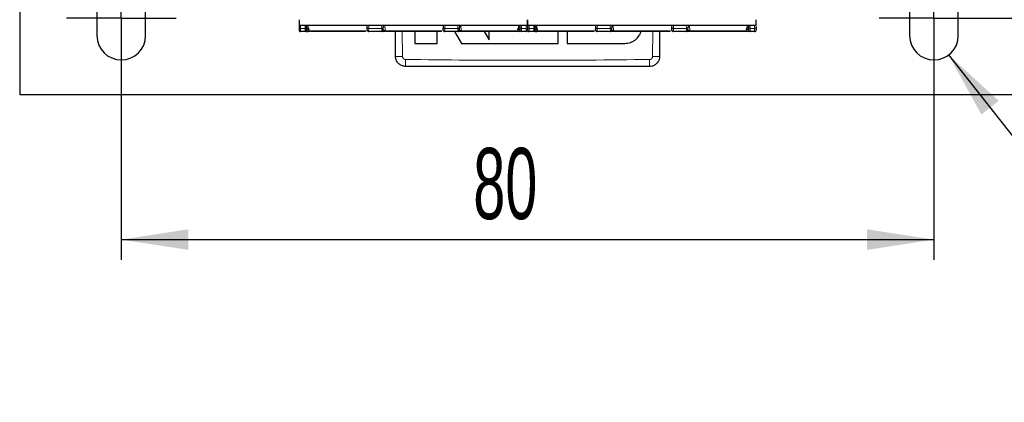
# Model space of a CAD drawing. Header units: millimetres. Extents: x 5 to 418, y 2 to 292.
# Tile 3 of 41: x 79 to 127, y 70 to 89. Entities that reach past the tile are written whole.
import ezdxf

# ---------------------------------------------------------------- set-up
doc = ezdxf.new("R2010")
doc.units = ezdxf.units.MM
doc.layers.add('SLD-0', color=7, linetype='Continuous')
doc.styles.add('SLDTEXTSTYLE0', font='TXT', dxfattribs={"width": 0.605})
doc.dimstyles.new('SLDDIMSTYLE0', dxfattribs={"dimtxt": 3.5, "dimasz": 3.302, "dimexe": 0, "dimexo": 0.0625, "dimgap": 0.875, "dimtad": 1, "dimlfac": 2, "dimrnd": 1e-09, "dimzin": 12, "dimdsep": 46, "dimtxsty": 'SLDTEXTSTYLE0', "dimsah": 1, "dimcen": 0.09, "dimadec": 0, "dimazin": 3, "dimtfac": 1, "dimtofl": 0, "dimtmove": 0, "dimatfit": 3, "dimfxl": 1, "dimfrac": 2, "dimtolj": 1, "dimtzin": 12, "dimarcsym": 0})
doc.dimstyles.new('SLDDIMSTYLE1', dxfattribs={"dimtxt": 0.18, "dimasz": 3.302, "dimexe": 0, "dimexo": 0.0625, "dimgap": 0, "dimtad": 0, "dimtih": 1, "dimtoh": 1, "dimdec": 0, "dimrnd": 1e-09, "dimzin": 0, "dimdsep": 46, "dimtxsty": 'Standard', "dimsah": 1, "dimcen": 0.09, "dimadec": 0, "dimazin": 0, "dimtfac": 3.302, "dimtdec": 0, "dimtofl": 0, "dimtmove": 0, "dimatfit": 3, "dimfxl": 1, "dimfrac": 2, "dimtolj": 1, "dimtzin": 0, "dimarcsym": 0})
doc.dimstyles.new('SLDDIMSTYLE2', dxfattribs={"dimtxt": 3.5, "dimasz": 3.302, "dimexe": 0, "dimexo": 0.0625, "dimgap": 0.875, "dimtad": 1, "dimlfac": 2, "dimrnd": 1e-09, "dimzin": 12, "dimdsep": 46, "dimtxsty": 'SLDTEXTSTYLE0', "dimsah": 1, "dimcen": 0.09, "dimadec": 0, "dimazin": 3, "dimtfac": 1, "dimtmove": 0, "dimatfit": 0, "dimfxl": 1, "dimfrac": 2, "dimtolj": 1, "dimtzin": 12, "dimarcsym": 0})

# ---------------------------------------------------------------- blocks, each defined once
blk = doc.blocks.new('_D_4')
at = {"layer": 'SLD-0', "color": 7}
for p, q in [((83.512, 86.376), (83.512, 77.177)), ((123.512, 86.376), (123.512, 77.177)), ((83.512, 78.177), (123.512, 78.177))]:
    blk.add_line(p, q, dxfattribs=at)
for points in [[(83.512, 78.177), (86.814, 77.669), (86.814, 78.685)], [(123.512, 78.177), (120.21, 78.685), (120.21, 77.669)]]:
    blk.add_solid(points, dxfattribs=at)
at = {"layer": 'SLD-0', "color": 7, "insert": (100.838, 82.689), "char_height": 3.5, "attachment_point": 1, "style": 'SLDTEXTSTYLE0'}
blk.add_mtext('80', dxfattribs=at)
blk = doc.blocks.new('_D_5')
at = {"layer": 'SLD-0', "color": 7}
for p, q in [((136.36, 89.076), (136.36, 98.009)), ((126.212, 89.076), (137.36, 89.076)), ((136.36, 85.326), (136.36, 89.076)), ((128.512, 85.326), (137.36, 85.326)), ((136.36, 85.326), (136.36, 78.976))]:
    blk.add_line(p, q, dxfattribs=at)
for points in [[(136.36, 89.076), (136.868, 92.378), (135.852, 92.378)], [(136.36, 85.326), (135.852, 82.024), (136.868, 82.024)]]:
    blk.add_solid(points, dxfattribs=at)
at = {"layer": 'SLD-0', "color": 7, "insert": (131.848, 91.325), "char_height": 3.5, "attachment_point": 1, "rotation": 90, "style": 'SLDTEXTSTYLE0'}
blk.add_mtext('7,5', dxfattribs=at)
blk = doc.blocks.new('SW_CENTERMARKSYMBOL_2')
at = {"layer": 'SLD-0', "color": 0}
for p, q in [((0, 1.5), (0, 2.7)), ((0, 0), (0, 1.5)), ((-1.5, 0), (-2.7, 0)), ((0, 0), (-1.5, 0)), ((0, 0), (0, -1.5)), ((0, 0), (1.5, 0)), ((1.5, 0), (2.7, 0)), ((0, -1.5), (0, -2.7))]:
    blk.add_line(p, q, dxfattribs=at)
blk = doc.blocks.new('SW_CENTERMARKSYMBOL_3')
at = {"layer": 'SLD-0', "color": 0}
for p, q in [((0, 1.5), (0, 2.7)), ((0, 0), (0, 1.5)), ((-1.5, 0), (-2.7, 0)), ((0, 0), (-1.5, 0)), ((0, 0), (0, -1.5)), ((0, 0), (1.5, 0)), ((1.5, 0), (2.7, 0)), ((0, -1.5), (0, -2.7))]:
    blk.add_line(p, q, dxfattribs=at)

msp = doc.modelspace()

# ---------------------------------------------------------------- linework, layer by layer
at = {"color": 7, "linetype": 'Continuous', "lineweight": 25}
for p, q in [((78.512, 93.5757), (78.512, 85.3257)), ((82.312, 89.9257), (82.312, 88.2257)), ((84.712, 88.2257), (84.712, 89.9257)), ((122.312, 89.9257), (122.312, 88.2257)), ((124.712, 88.2257), (124.712, 89.9257)), ((92.262, 88.7281), (103.512, 88.7281)), ((92.262, 88.7281), (92.262, 88.6252)), ((92.637, 88.6252), (92.637, 88.7281)), ((95.6162, 88.6291), (95.6214, 88.7281)), ((96.4026, 88.7281), (96.4078, 88.6291)), ((99.3662, 88.6291), (99.3714, 88.7281)), ((100.1526, 88.7281), (100.1578, 88.6291)), ((103.137, 88.7281), (103.137, 88.6252)), ((103.512, 88.7281), (114.762, 88.7281)), ((103.512, 88.7281), (103.512, 88.6252)), ((103.887, 88.6252), (103.887, 88.7281)), ((106.8662, 88.6291), (106.8714, 88.7281)), ((107.6526, 88.7281), (107.6578, 88.6291)), ((110.6162, 88.6291), (110.6214, 88.7281)), ((111.4026, 88.7281), (111.4078, 88.6291)), ((114.387, 88.7281), (114.387, 88.6252)), ((92.562, 88.4257), (92.337, 88.4257)), ((95.5305, 88.4257), (92.712, 88.4257)), ((92.737, 88.5507), (92.737, 88.5257)), ((95.6148, 88.4955), (95.6098, 88.5067)), ((95.6103, 88.4905), (95.6209, 88.4708)), ((96.3394, 88.4257), (95.6846, 88.4257)), ((99.2805, 88.4257), (96.4936, 88.4257)), ((97.012, 87.2007), (97.012, 88.4257)), ((97.9568, 88.4257), (97.9568, 87.8336)), ((99.0559, 87.8336), (99.0559, 88.4257)), ((99.3648, 88.4955), (99.3598, 88.5067)), ((99.3603, 88.4905), (99.3709, 88.4708)), ((100.0894, 88.4257), (99.4346, 88.4257)), ((99.9061, 88.4257), (100.2664, 87.8336)), ((103.062, 88.4257), (100.2436, 88.4257)), ((101.3704, 88.4257), (101.6196, 88.0162)), ((101.6196, 88.0162), (101.6196, 88.4257)), ((103.037, 88.5257), (103.037, 88.5507)), ((103.437, 88.4257), (103.212, 88.4257)), ((103.812, 88.4257), (103.587, 88.4257)), ((106.7805, 88.4257), (103.962, 88.4257)), ((103.987, 88.5507), (103.987, 88.5257)), ((105.0169, 87.8336), (105.0169, 88.4257)), ((105.4543, 88.4257), (105.4543, 87.8336)), ((106.8648, 88.4955), (106.8598, 88.5067)), ((106.8603, 88.4905), (106.8709, 88.4708)), ((107.5894, 88.4257), (106.9346, 88.4257)), ((110.5305, 88.4257), (107.7436, 88.4257)), ((109.0761, 88.3594), (109.0948, 88.4257)), ((110.012, 88.4257), (110.012, 87.2007)), ((110.6148, 88.4955), (110.6098, 88.5067)), ((110.6103, 88.4905), (110.6209, 88.4708)), ((111.3394, 88.4257), (110.6846, 88.4257)), ((114.312, 88.4257), (111.4936, 88.4257)), ((114.287, 88.5257), (114.287, 88.5507)), ((114.687, 88.4257), (114.462, 88.4257)), ((114.762, 88.6656), (114.762, 88.6252)), ((97.9568, 87.8336), (99.0559, 87.8336)), ((100.2664, 87.8336), (105.0169, 87.8336)), ((105.4543, 87.8336), (108.2928, 87.8336)), ((78.512, 85.3257), (128.512, 85.3257))]:
    msp.add_line(p, q, dxfattribs=at)
at = {"color": 7, "linetype": 'Continuous', "lineweight": 18}
for p, q in [((92.337, 88.5721), (92.337, 88.7281)), ((92.562, 88.5721), (92.562, 88.7281)), ((92.712, 88.7281), (92.712, 88.6168)), ((95.6911, 88.5721), (95.6993, 88.7281)), ((96.3247, 88.7281), (96.3329, 88.5721)), ((96.4936, 88.4632), (96.4797, 88.7281)), ((99.4411, 88.5721), (99.4493, 88.7281)), ((100.0747, 88.7281), (100.0829, 88.5721)), ((100.2436, 88.4632), (100.2297, 88.7281)), ((103.062, 88.6153), (103.062, 88.7281)), ((103.212, 88.7281), (103.212, 88.5721)), ((103.437, 88.7281), (103.437, 88.5721)), ((103.587, 88.5721), (103.587, 88.7281)), ((103.812, 88.5721), (103.812, 88.7281)), ((103.962, 88.7281), (103.962, 88.6168)), ((106.9411, 88.5721), (106.9493, 88.7281)), ((107.5747, 88.7281), (107.5829, 88.5721)), ((107.7436, 88.4632), (107.7297, 88.7281)), ((110.6911, 88.5721), (110.6993, 88.7281)), ((111.3247, 88.7281), (111.3329, 88.5721)), ((111.4936, 88.4632), (111.4797, 88.7281)), ((114.312, 88.6153), (114.312, 88.7281)), ((114.462, 88.7281), (114.462, 88.5721)), ((114.687, 88.7281), (114.687, 88.5721)), ((92.562, 88.5721), (92.337, 88.5721)), ((92.337, 88.4257), (92.337, 88.5721)), ((92.562, 88.4257), (92.562, 88.5721)), ((92.637, 88.4257), (92.637, 88.5007)), ((92.662, 88.5507), (92.662, 88.5257)), ((92.662, 88.5507), (92.737, 88.5507)), ((92.737, 88.5257), (92.662, 88.5257)), ((92.712, 88.4257), (92.712, 88.4595)), ((95.5305, 88.4632), (92.7151, 88.4632)), ((95.5305, 88.4257), (95.5305, 88.4632)), ((96.3329, 88.5721), (95.6911, 88.5721)), ((99.2805, 88.4632), (96.4936, 88.4632)), ((97.3454, 88.4257), (97.3559, 87.1965)), ((99.2805, 88.4257), (99.2805, 88.4632)), ((100.0829, 88.5721), (99.4411, 88.5721)), ((103.0589, 88.4632), (100.2436, 88.4632)), ((103.037, 88.5507), (103.112, 88.5507)), ((103.112, 88.5257), (103.037, 88.5257)), ((103.062, 88.4257), (103.062, 88.4595)), ((103.112, 88.5257), (103.112, 88.5507)), ((103.437, 88.5721), (103.212, 88.5721)), ((103.212, 88.5721), (103.212, 88.4257)), ((103.437, 88.5721), (103.437, 88.4257)), ((103.812, 88.5721), (103.587, 88.5721)), ((103.587, 88.4257), (103.587, 88.5721)), ((103.812, 88.4257), (103.812, 88.5721)), ((103.887, 88.4257), (103.887, 88.5007)), ((103.912, 88.5507), (103.912, 88.5257)), ((103.912, 88.5507), (103.987, 88.5507)), ((103.987, 88.5257), (103.912, 88.5257)), ((103.962, 88.4257), (103.962, 88.4595)), ((106.7805, 88.4632), (103.9651, 88.4632)), ((106.7805, 88.4257), (106.7805, 88.4632)), ((107.5829, 88.5721), (106.9411, 88.5721)), ((110.5305, 88.4632), (107.7436, 88.4632)), ((109.6681, 87.1965), (109.6783, 88.4257)), ((110.5305, 88.4257), (110.5305, 88.4632)), ((111.3329, 88.5721), (110.6911, 88.5721)), ((114.3089, 88.4632), (111.4936, 88.4632)), ((114.287, 88.5507), (114.362, 88.5507)), ((114.362, 88.5257), (114.287, 88.5257)), ((114.312, 88.4257), (114.312, 88.4595)), ((114.362, 88.5257), (114.362, 88.5507)), ((114.687, 88.5721), (114.462, 88.5721)), ((114.462, 88.5721), (114.462, 88.4257)), ((114.687, 88.5721), (114.687, 88.4257))]:
    msp.add_line(p, q, dxfattribs=at)
at = {"color": 7, "linetype": 'Continuous', "lineweight": 25}
for centre, radius, start, end in [((83.512, 88.2257), 1.2, 180, 0), ((92.337, 88.5007), 0.075, 179.99727, 270), ((92.562, 88.5007), 0.075, 270, 0), ((92.637, 88.5507), 0.1, 360, 90), ((92.637, 88.5257), 0.1, 270, 360), ((103.137, 88.5507), 0.1, 90, 180), ((103.137, 88.5257), 0.1, 180, 270), ((103.212, 88.5007), 0.075, 180, 270), ((103.437, 88.5007), 0.075, 270, 0.00023), ((103.587, 88.5007), 0.075, 179.99727, 270), ((103.812, 88.5007), 0.075, 270, 0), ((103.887, 88.5507), 0.1, 360, 90), ((103.887, 88.5257), 0.1, 270, 360), ((114.387, 88.5507), 0.1, 90, 180), ((114.387, 88.5257), 0.1, 180, 270), ((114.462, 88.5007), 0.075, 180, 270), ((114.687, 88.5007), 0.075, 270, 0.00023), ((123.512, 88.2257), 1.2, 180, 0)]:
    msp.add_arc(centre, radius, start, end, dxfattribs=at)
at = {"color": 7, "linetype": 'Continuous', "lineweight": 18}
for centre, radius, start, end in [((92.3276, 88.6384), 0.067, 191.42175, 278.04947), ((92.5714, 88.6384), 0.067, 261.95023, 348.57971), ((103.137, 88.5507), 0.025, 90, 180), ((103.2026, 88.6384), 0.067, 191.42175, 278.04947), ((103.4464, 88.6384), 0.067, 261.95053, 348.57825), ((103.5776, 88.6384), 0.067, 191.42175, 278.04947), ((103.8214, 88.6384), 0.067, 261.95023, 348.57971), ((114.387, 88.5507), 0.025, 90, 180), ((114.4526, 88.6384), 0.067, 191.42175, 278.04947), ((114.6964, 88.6384), 0.067, 261.95053, 348.57825), ((97.271, 94.4385), 7.2425, 267.95105, 270.67242), ((104.5476, 86.9596), 7.0403, 179.30828, 182.10781), ((102.4727, 86.9596), 7.044, 357.89328, 0.69137), ((109.7531, 94.4436), 7.2476, 269.32805, 272.04752)]:
    msp.add_arc(centre, radius, start, end, dxfattribs=at)
at = {"color": 7, "linetype": 'Continuous', "lineweight": 25}
for points, knots in [([(92.262, 89.0052), (92.262, 88.9778), (92.262, 88.9231), (92.262, 88.8468), (92.262, 88.7744), (92.262, 88.73), (92.262, 88.7376), (92.262, 88.7407)], [0, 0, 0, 0, 0.1385533, 0.276883, 0.4662738, 0.7810704, 1, 1, 1, 1]), ([(103.512, 88.7383), (103.512, 88.7386), (103.512, 88.739), (103.512, 88.7964), (103.512, 88.8675), (103.512, 88.9449), (103.512, 88.9891), (103.512, 89.0052)], [0, 0, 0, 0, 0.3613041, 0.5680223, 0.7771395, 0.9186136, 1, 1, 1, 1]), ([(103.512, 89.0052), (103.512, 88.9778), (103.512, 88.9231), (103.512, 88.8468), (103.512, 88.7744), (103.512, 88.73), (103.512, 88.7376), (103.512, 88.7407)], [0, 0, 0, 0, 0.1385533, 0.276883, 0.4662738, 0.7810704, 1, 1, 1, 1]), ([(114.762, 88.7383), (114.762, 88.7386), (114.762, 88.739), (114.762, 88.7964), (114.762, 88.8675), (114.762, 88.9449), (114.762, 88.9891), (114.762, 89.0052)], [0, 0, 0, 0, 0.3613041, 0.5680223, 0.7771395, 0.9186136, 1, 1, 1, 1]), ([(92.637, 88.4257), (92.6272, 88.4257), (92.6074, 88.4257), (92.5829, 88.4257), (92.565, 88.4257), (92.563, 88.4257), (92.562, 88.4257)], [0, 0, 0, 0, 0.2491266, 0.4998627, 0.7491353, 1, 1, 1, 1]), ([(92.6359, 88.427), (92.6409, 88.4267), (92.6527, 88.4259), (92.6791, 88.4257), (92.7009, 88.4257), (92.712, 88.4257)], [0, 0, 0, 0, 0.2635374, 0.6241124, 1, 1, 1, 1]), ([(95.6106, 88.5208), (95.6107, 88.5246), (95.6113, 88.5359), (95.6143, 88.5918), (95.6162, 88.6291)], [0, 0, 0, 0, 0.333907, 1, 1, 1, 1]), ([(95.6139, 88.4782), (95.6172, 88.471), (95.6238, 88.4565), (95.6417, 88.4403), (95.6626, 88.4299), (95.6775, 88.4287), (95.6847, 88.4281)], [0, 0, 0, 0, 0.25579022, 0.5159196, 0.76751101, 1, 1, 1, 1]), ([(96.3393, 88.4281), (96.3422, 88.4282), (96.3482, 88.4285), (96.3605, 88.4314), (96.3829, 88.4433), (96.4003, 88.4739), (96.4088, 88.5287), (96.4076, 88.5864), (96.407, 88.6191)], [0, 0, 0, 0, 0.0247371, 0.0518118, 0.1183571, 0.317804, 0.6125796, 1, 1, 1, 1]), ([(96.4936, 88.4257), (96.4823, 88.4257), (96.4593, 88.4257), (96.4275, 88.4257), (96.3992, 88.4257), (96.3695, 88.4257), (96.3445, 88.4257), (96.3411, 88.4257), (96.3394, 88.4257)], [0, 0, 0, 0, 0.1301456, 0.2646137, 0.3919831, 0.5265773, 0.7730368, 1, 1, 1, 1]), ([(99.3606, 88.5208), (99.3607, 88.5246), (99.3613, 88.5359), (99.3643, 88.5918), (99.3662, 88.6291)], [0, 0, 0, 0, 0.333907, 1, 1, 1, 1]), ([(99.3639, 88.4782), (99.3672, 88.471), (99.3738, 88.4565), (99.3917, 88.4403), (99.4126, 88.4299), (99.4275, 88.4287), (99.4347, 88.4281)], [0, 0, 0, 0, 0.2557902, 0.5159196, 0.767511, 1, 1, 1, 1]), ([(100.0893, 88.4281), (100.0922, 88.4282), (100.0982, 88.4285), (100.1105, 88.4314), (100.1329, 88.4433), (100.1503, 88.4739), (100.1588, 88.5287), (100.1576, 88.5864), (100.157, 88.6191)], [0, 0, 0, 0, 0.0247371, 0.0518118, 0.1183571, 0.317804, 0.6125796, 1, 1, 1, 1]), ([(100.2436, 88.4257), (100.2323, 88.4257), (100.2093, 88.4257), (100.1775, 88.4257), (100.1492, 88.4257), (100.1195, 88.4257), (100.0945, 88.4257), (100.0911, 88.4257), (100.0894, 88.4257)], [0, 0, 0, 0, 0.1301456, 0.2646137, 0.3919831, 0.5265773, 0.7730368, 1, 1, 1, 1]), ([(103.887, 88.4257), (103.8772, 88.4257), (103.8574, 88.4257), (103.8329, 88.4257), (103.815, 88.4257), (103.813, 88.4257), (103.812, 88.4257)], [0, 0, 0, 0, 0.2491266, 0.4998627, 0.7491353, 1, 1, 1, 1]), ([(103.8859, 88.427), (103.8909, 88.4267), (103.9027, 88.4259), (103.9291, 88.4257), (103.9509, 88.4257), (103.962, 88.4257)], [0, 0, 0, 0, 0.2635374, 0.6241124, 1, 1, 1, 1]), ([(106.8606, 88.5208), (106.8607, 88.5246), (106.8613, 88.5359), (106.8643, 88.5918), (106.8662, 88.6291)], [0, 0, 0, 0, 0.333907, 1, 1, 1, 1]), ([(106.8639, 88.4782), (106.8672, 88.471), (106.8738, 88.4565), (106.8917, 88.4403), (106.9126, 88.4299), (106.9275, 88.4287), (106.9347, 88.4281)], [0, 0, 0, 0, 0.2557902, 0.5159196, 0.767511, 1, 1, 1, 1]), ([(107.5893, 88.4281), (107.5922, 88.4282), (107.5982, 88.4285), (107.6105, 88.4314), (107.6329, 88.4433), (107.6503, 88.4739), (107.6588, 88.5287), (107.6576, 88.5864), (107.657, 88.6191)], [0, 0, 0, 0, 0.0247371, 0.0518118, 0.1183571, 0.317804, 0.6125796, 1, 1, 1, 1]), ([(107.7436, 88.4257), (107.7323, 88.4257), (107.7093, 88.4257), (107.6775, 88.4257), (107.6492, 88.4257), (107.6195, 88.4257), (107.5945, 88.4257), (107.5911, 88.4257), (107.5894, 88.4257)], [0, 0, 0, 0, 0.1301456, 0.2646137, 0.3919831, 0.5265773, 0.7730368, 1, 1, 1, 1]), ([(108.2928, 87.8336), (108.388, 87.8429), (108.5784, 87.8616), (108.8307, 88.0077), (108.9947, 88.1863), (109.0556, 88.3158), (109.0761, 88.3594)], [0, 0, 0, 0, 0.2851253, 0.5702516, 0.8553553, 1, 1, 1, 1]), ([(110.6106, 88.5208), (110.6107, 88.5246), (110.6113, 88.5359), (110.6143, 88.5918), (110.6162, 88.6291)], [0, 0, 0, 0, 0.333907, 1, 1, 1, 1]), ([(110.6139, 88.4782), (110.6172, 88.471), (110.6238, 88.4565), (110.6417, 88.4403), (110.6626, 88.4299), (110.6775, 88.4287), (110.6847, 88.4281)], [0, 0, 0, 0, 0.2557902, 0.5159196, 0.767511, 1, 1, 1, 1]), ([(111.3393, 88.4281), (111.3422, 88.4282), (111.3482, 88.4285), (111.3605, 88.4314), (111.3829, 88.4433), (111.4003, 88.4739), (111.4088, 88.5287), (111.4076, 88.5864), (111.407, 88.6191)], [0, 0, 0, 0, 0.0247371, 0.0518118, 0.1183571, 0.317804, 0.6125796, 1, 1, 1, 1]), ([(111.4936, 88.4257), (111.4823, 88.4257), (111.4593, 88.4257), (111.4275, 88.4257), (111.3992, 88.4257), (111.3695, 88.4257), (111.3445, 88.4257), (111.3411, 88.4257), (111.3394, 88.4257)], [0, 0, 0, 0, 0.1301456, 0.2646137, 0.3919831, 0.5265773, 0.7730368, 1, 1, 1, 1]), ([(97.512, 86.7007), (97.4558, 86.7062), (97.3434, 86.7173), (97.1936, 86.8034), (97.0805, 86.9303), (97.0206, 87.0709), (97.0144, 87.1638), (97.012, 87.2007)], [0, 0, 0, 0, 0.21467234, 0.42935197, 0.64402607, 0.85869541, 1, 1, 1, 1]), ([(110.012, 87.2007), (110.0065, 87.1445), (109.9954, 87.0321), (109.9092, 86.8822), (109.7824, 86.7692), (109.6418, 86.7092), (109.5489, 86.7031), (109.512, 86.7007)], [0, 0, 0, 0, 0.2146728, 0.4293525, 0.6440267, 0.8586958, 1, 1, 1, 1]), ([(109.512, 86.7007), (107.5122, 86.7007), (103.5122, 86.7007), (99.5122, 86.7007), (97.512, 86.7007)], [0, 0, 0, 0, 0.499961, 1, 1, 1, 1])]:
    msp.add_open_spline(points, degree=3, knots=knots, dxfattribs=at)
for points in [[(92.262, 88.6252), (92.262, 88.5895), (92.262, 88.5181), (92.262, 88.5065), (92.262, 88.5007)], [(92.637, 88.5007), (92.637, 88.5065), (92.637, 88.5181), (92.637, 88.5895), (92.637, 88.6252)], [(95.6846, 88.4257), (95.6795, 88.426), (95.6694, 88.4266), (95.6548, 88.4313), (95.6414, 88.4387), (95.6298, 88.4487), (95.6205, 88.4608), (95.6138, 88.4745), (95.6098, 88.4894), (95.6097, 88.4995), (95.6097, 88.5046)], [(99.4346, 88.4257), (99.4295, 88.426), (99.4194, 88.4266), (99.4048, 88.4313), (99.3914, 88.4387), (99.3798, 88.4487), (99.3705, 88.4608), (99.3638, 88.4745), (99.3598, 88.4894), (99.3597, 88.4995), (99.3597, 88.5046)], [(103.137, 88.6252), (103.137, 88.5895), (103.137, 88.5181), (103.137, 88.5065), (103.137, 88.5007)], [(103.512, 88.6252), (103.512, 88.5895), (103.512, 88.5181), (103.512, 88.5065), (103.512, 88.5007)], [(103.512, 88.6252), (103.512, 88.5895), (103.512, 88.5181), (103.512, 88.5065), (103.512, 88.5007)], [(103.887, 88.5007), (103.887, 88.5065), (103.887, 88.5181), (103.887, 88.5895), (103.887, 88.6252)], [(106.9346, 88.4257), (106.9295, 88.426), (106.9194, 88.4266), (106.9048, 88.4313), (106.8914, 88.4387), (106.8798, 88.4487), (106.8705, 88.4608), (106.8638, 88.4745), (106.8598, 88.4894), (106.8597, 88.4995), (106.8597, 88.5046)], [(110.6846, 88.4257), (110.6795, 88.426), (110.6694, 88.4266), (110.6548, 88.4313), (110.6414, 88.4387), (110.6298, 88.4487), (110.6205, 88.4608), (110.6138, 88.4745), (110.6098, 88.4894), (110.6097, 88.4995), (110.6097, 88.5046)], [(114.387, 88.6252), (114.387, 88.5895), (114.387, 88.5181), (114.387, 88.5065), (114.387, 88.5007)], [(114.762, 88.6252), (114.762, 88.5895), (114.762, 88.5181), (114.762, 88.5065), (114.762, 88.5007)]]:
    msp.add_open_spline(points, degree=3, dxfattribs=at)
at = {"color": 7, "linetype": 'Continuous', "lineweight": 18}
for points, knots in [([(92.637, 88.5757), (92.6403, 88.5753), (92.6468, 88.5746), (92.6537, 88.5697), (92.6579, 88.5648), (92.6612, 88.559), (92.6617, 88.554), (92.662, 88.5507)], [0, 0, 0, 0, 0.24917314, 0.49899075, 0.624116, 0.74605874, 1, 1, 1, 1]), ([(92.662, 88.5257), (92.6616, 88.5224), (92.6609, 88.5159), (92.656, 88.5089), (92.6511, 88.5047), (92.6453, 88.5015), (92.6404, 88.501), (92.637, 88.5007)], [0, 0, 0, 0, 0.24917314, 0.49899075, 0.624116, 0.74605874, 1, 1, 1, 1]), ([(95.6911, 88.5721), (95.6901, 88.5496), (95.6881, 88.505), (95.6854, 88.4433), (95.6849, 88.4327), (95.6846, 88.4257)], [0, 0, 0, 0, 0.2609473, 0.5149579, 1, 1, 1, 1]), ([(96.3394, 88.4257), (96.3391, 88.4327), (96.3386, 88.4433), (96.3359, 88.505), (96.3339, 88.5496), (96.3329, 88.5721)], [0, 0, 0, 0, 0.4851976, 0.7391696, 1, 1, 1, 1]), ([(96.4936, 88.4632), (96.4883, 88.4636), (96.4773, 88.4644), (96.4615, 88.4678), (96.4464, 88.4726), (96.4325, 88.4794), (96.4186, 88.4907), (96.416, 88.4993), (96.4143, 88.5046)], [0, 0, 0, 0, 0.1003675, 0.2126608, 0.3407508, 0.4872618, 0.6792886, 1, 1, 1, 1]), ([(99.4411, 88.5721), (99.4401, 88.5496), (99.4381, 88.505), (99.4354, 88.4433), (99.4349, 88.4327), (99.4346, 88.4257)], [0, 0, 0, 0, 0.2609473, 0.5149579, 1, 1, 1, 1]), ([(100.0894, 88.4257), (100.0891, 88.4327), (100.0886, 88.4433), (100.0859, 88.505), (100.0839, 88.5496), (100.0829, 88.5721)], [0, 0, 0, 0, 0.4851977, 0.7391696, 1, 1, 1, 1]), ([(100.2436, 88.4632), (100.2383, 88.4636), (100.2273, 88.4644), (100.2115, 88.4678), (100.1964, 88.4726), (100.1825, 88.4794), (100.1686, 88.4907), (100.166, 88.4993), (100.1643, 88.5046)], [0, 0, 0, 0, 0.10036754, 0.21266076, 0.34075084, 0.48726179, 0.67928855, 1, 1, 1, 1]), ([(103.137, 88.5007), (103.1337, 88.501), (103.1272, 88.5018), (103.1203, 88.5067), (103.1161, 88.5116), (103.1128, 88.5174), (103.1123, 88.5223), (103.112, 88.5257)], [0, 0, 0, 0, 0.2491731, 0.4989908, 0.624116, 0.7460587, 1, 1, 1, 1]), ([(103.137, 88.5007), (103.137, 88.4912), (103.137, 88.4767), (103.137, 88.4593), (103.137, 88.4473), (103.137, 88.4376), (103.137, 88.4282), (103.137, 88.4267), (103.137, 88.4257)], [0, 0, 0, 0, 0.2394567, 0.3683606, 0.5, 0.6316394, 0.7605433, 1, 1, 1, 1]), ([(103.887, 88.5757), (103.8903, 88.5753), (103.8968, 88.5746), (103.9037, 88.5697), (103.9079, 88.5648), (103.9112, 88.559), (103.9117, 88.554), (103.912, 88.5507)], [0, 0, 0, 0, 0.2491731, 0.4989908, 0.624116, 0.7460587, 1, 1, 1, 1]), ([(103.912, 88.5257), (103.9116, 88.5224), (103.9109, 88.5159), (103.906, 88.5089), (103.9011, 88.5047), (103.8953, 88.5015), (103.8904, 88.501), (103.887, 88.5007)], [0, 0, 0, 0, 0.2491731, 0.4989908, 0.624116, 0.7460587, 1, 1, 1, 1]), ([(106.9411, 88.5721), (106.9401, 88.5496), (106.9381, 88.505), (106.9354, 88.4433), (106.9349, 88.4327), (106.9346, 88.4257)], [0, 0, 0, 0, 0.2609473, 0.5149579, 1, 1, 1, 1]), ([(107.5894, 88.4257), (107.5891, 88.4327), (107.5886, 88.4433), (107.5859, 88.505), (107.5839, 88.5496), (107.5829, 88.5721)], [0, 0, 0, 0, 0.4851976, 0.7391696, 1, 1, 1, 1]), ([(107.7436, 88.4632), (107.7383, 88.4636), (107.7273, 88.4644), (107.7115, 88.4678), (107.6964, 88.4726), (107.6825, 88.4794), (107.6686, 88.4907), (107.666, 88.4993), (107.6643, 88.5046)], [0, 0, 0, 0, 0.1003675, 0.2126608, 0.3407508, 0.4872618, 0.6792886, 1, 1, 1, 1]), ([(110.6911, 88.5721), (110.6901, 88.5496), (110.6881, 88.505), (110.6854, 88.4433), (110.6849, 88.4327), (110.6846, 88.4257)], [0, 0, 0, 0, 0.2609473, 0.5149579, 1, 1, 1, 1]), ([(111.3394, 88.4257), (111.3391, 88.4327), (111.3386, 88.4433), (111.3359, 88.505), (111.3339, 88.5496), (111.3329, 88.5721)], [0, 0, 0, 0, 0.4851977, 0.7391696, 1, 1, 1, 1]), ([(111.4936, 88.4632), (111.4883, 88.4636), (111.4773, 88.4644), (111.4615, 88.4678), (111.4464, 88.4726), (111.4325, 88.4794), (111.4186, 88.4907), (111.416, 88.4993), (111.4143, 88.5046)], [0, 0, 0, 0, 0.10036754, 0.21266076, 0.34075084, 0.48726179, 0.67928855, 1, 1, 1, 1]), ([(114.387, 88.5007), (114.3837, 88.501), (114.3772, 88.5018), (114.3703, 88.5067), (114.3661, 88.5116), (114.3628, 88.5174), (114.3623, 88.5223), (114.362, 88.5257)], [0, 0, 0, 0, 0.2491731, 0.4989908, 0.624116, 0.7460587, 1, 1, 1, 1]), ([(114.387, 88.5007), (114.387, 88.4912), (114.387, 88.4767), (114.387, 88.4593), (114.387, 88.4473), (114.387, 88.4376), (114.387, 88.4282), (114.387, 88.4267), (114.387, 88.4257)], [0, 0, 0, 0, 0.2394567, 0.3683606, 0.5, 0.6316394, 0.7605433, 1, 1, 1, 1]), ([(97.3559, 87.1965), (97.3568, 87.1855), (97.359, 87.1574), (97.3775, 87.115), (97.4118, 87.0766), (97.4569, 87.0502), (97.4908, 87.0465), (97.5078, 87.0446)], [0, 0, 0, 0, 0.1406569, 0.3555038, 0.5710329, 0.7861716, 1, 1, 1, 1]), ([(97.5078, 87.0446), (99.5093, 87.0243), (103.5122, 86.9838), (107.515, 87.0243), (109.5163, 87.0446)], [0, 0, 0, 0, 0.50003916, 1, 1, 1, 1]), ([(109.5163, 87.0446), (109.5273, 87.0455), (109.5554, 87.0477), (109.5977, 87.0662), (109.6361, 87.1005), (109.6625, 87.1457), (109.6662, 87.1796), (109.6681, 87.1965)], [0, 0, 0, 0, 0.14056682, 0.35532754, 0.57084354, 0.78604362, 1, 1, 1, 1])]:
    msp.add_open_spline(points, degree=3, knots=knots, dxfattribs=at)
for points in [[(95.6911, 88.5721), (95.6861, 88.5725), (95.6761, 88.5731), (95.6616, 88.5768), (95.6483, 88.5823), (95.6368, 88.5895), (95.6274, 88.5982), (95.6207, 88.6079), (95.6165, 88.6184), (95.6163, 88.6255), (95.6162, 88.6291)], [(96.4078, 88.6291), (96.4077, 88.6255), (96.4075, 88.6184), (96.4033, 88.6079), (96.3966, 88.5982), (96.3872, 88.5895), (96.3757, 88.5823), (96.3624, 88.5768), (96.348, 88.5731), (96.3379, 88.5725), (96.3329, 88.5721)], [(96.4936, 88.4257), (96.4936, 88.4262), (96.4936, 88.4272), (96.4936, 88.4351), (96.4936, 88.4469), (96.4936, 88.4578), (96.4936, 88.4632)], [(99.4411, 88.5721), (99.4361, 88.5725), (99.4261, 88.5731), (99.4116, 88.5768), (99.3983, 88.5823), (99.3868, 88.5895), (99.3774, 88.5982), (99.3707, 88.6079), (99.3665, 88.6184), (99.3663, 88.6255), (99.3662, 88.6291)], [(100.1578, 88.6291), (100.1577, 88.6255), (100.1575, 88.6184), (100.1533, 88.6079), (100.1466, 88.5982), (100.1372, 88.5895), (100.1257, 88.5823), (100.1124, 88.5768), (100.098, 88.5731), (100.0879, 88.5725), (100.0829, 88.5721)], [(100.2436, 88.4257), (100.2436, 88.4262), (100.2436, 88.4272), (100.2436, 88.4351), (100.2436, 88.4469), (100.2436, 88.4578), (100.2436, 88.4632)], [(106.9411, 88.5721), (106.9361, 88.5725), (106.9261, 88.5731), (106.9116, 88.5768), (106.8983, 88.5823), (106.8868, 88.5895), (106.8774, 88.5982), (106.8707, 88.6079), (106.8665, 88.6184), (106.8663, 88.6255), (106.8662, 88.6291)], [(107.6578, 88.6291), (107.6577, 88.6255), (107.6575, 88.6184), (107.6533, 88.6079), (107.6466, 88.5982), (107.6372, 88.5895), (107.6257, 88.5823), (107.6124, 88.5768), (107.598, 88.5731), (107.5879, 88.5725), (107.5829, 88.5721)], [(107.7436, 88.4257), (107.7436, 88.4262), (107.7436, 88.4272), (107.7436, 88.4351), (107.7436, 88.4469), (107.7436, 88.4578), (107.7436, 88.4632)], [(110.6911, 88.5721), (110.6861, 88.5725), (110.6761, 88.5731), (110.6616, 88.5768), (110.6483, 88.5823), (110.6368, 88.5895), (110.6274, 88.5982), (110.6207, 88.6079), (110.6165, 88.6184), (110.6163, 88.6255), (110.6162, 88.6291)], [(111.4078, 88.6291), (111.4077, 88.6255), (111.4075, 88.6184), (111.4033, 88.6079), (111.3966, 88.5982), (111.3872, 88.5895), (111.3757, 88.5823), (111.3624, 88.5768), (111.348, 88.5731), (111.3379, 88.5725), (111.3329, 88.5721)], [(111.4936, 88.4257), (111.4936, 88.4262), (111.4936, 88.4272), (111.4936, 88.4351), (111.4936, 88.4469), (111.4936, 88.4578), (111.4936, 88.4632)]]:
    msp.add_open_spline(points, degree=3, dxfattribs=at)

# ---------------------------------------------------------------- block references
at = {"layer": 'SLD-0', "color": 7}
for name, p in [('SW_CENTERMARKSYMBOL_3', (83.512, 89.0757)), ('SW_CENTERMARKSYMBOL_2', (123.512, 89.0757))]:
    msp.add_blockref(name, p, dxfattribs=at)

# ---------------------------------------------------------------- dimensions: what is measured, and where the dimension line sits
dim = msp.add_linear_dim(base=(136.3598, 89.0757), p1=(128.512, 85.3257), p2=(126.212, 89.0757), angle=90, dimstyle='SLDDIMSTYLE2', dxfattribs=at)
dim.commit()
dim.dimension.update_dxf_attribs({"geometry": '_D_5', "text_midpoint": (136.3598, 94.6672), "dimtype": 160})
dim = msp.add_linear_dim(base=(123.512, 78.1774), p1=(83.512, 86.3757), p2=(123.512, 86.3757), dimstyle='SLDDIMSTYLE0', dxfattribs=at)
dim.commit()
dim.dimension.update_dxf_attribs({"geometry": '_D_4', "text_midpoint": (103.512, 78.1774), "dimtype": 160})

# ---------------------------------------------------------------- leaders
at = {"layer": 'SLD-0'}
msp.add_leader([(124.2349, 87.2678), (137.6846, 70.1647)], dimstyle='SLDDIMSTYLE1', dxfattribs=at)

doc.saveas('drawing.dxf')
